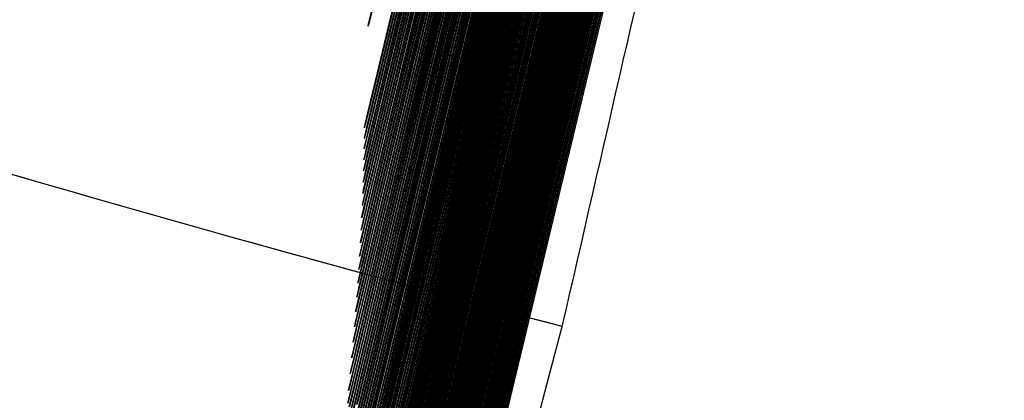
# Model space of a CAD drawing. Header units: millimetres. Extents: x 415 to 1550, y 0 to 812.
# Tile 11 of 51: x 823.496 to 824.317, y 143.24 to 143.558. Entities that reach past the tile are written whole.
import ezdxf

# ---------------------------------------------------------------- set-up
doc = ezdxf.new("R2010")
doc.units = ezdxf.units.MM

msp = doc.modelspace()

# ---------------------------------------------------------------- linework, layer by layer
at = {"color": 7, "linetype": 'Continuous', "lineweight": 25, "flags": 128}
for points in [[(823.62981, 142.31345), (824.0804, 144.19312), (824.52876, 146.07457), (824.64039, 146.54523), (824.66824, 146.6629), (824.67519, 146.69232), (824.67691, 146.69967), (824.67734, 146.70151), (824.67745, 146.70197), (824.67747, 146.70209), (824.67748, 146.70211), (824.67748, 146.70212), (824.67748, 146.70211), (824.67747, 146.70209), (824.67744, 146.70197), (824.67733, 146.70151), (824.67688, 146.69967), (824.67512, 146.69231), (824.66811, 146.66289), (824.64013, 146.5452), (824.52825, 146.07453), (824.07943, 144.19318), (823.64018, 142.36271)], [(823.63169, 142.31305), (824.08235, 144.19301), (824.53079, 146.07474), (824.64245, 146.54546), (824.67031, 146.66316), (824.67725, 146.69258), (824.67898, 146.69994), (824.67941, 146.70177), (824.67951, 146.70224), (824.67954, 146.70235), (824.67955, 146.70238), (824.67955, 146.70239), (824.67954, 146.70238), (824.67954, 146.70235), (824.67951, 146.70223), (824.67939, 146.70177), (824.67895, 146.69993), (824.67719, 146.69257), (824.67018, 146.66314), (824.64219, 146.54544), (824.53028, 146.0747), (824.08138, 144.19307), (823.63028, 142.31335)], [(823.63357, 142.31263), (824.08429, 144.1929), (824.53282, 146.07493), (824.64451, 146.54572), (824.67237, 146.66343), (824.67932, 146.69286), (824.68105, 146.70021), (824.68148, 146.70205), (824.68158, 146.70251), (824.68161, 146.70262), (824.68162, 146.70265), (824.68162, 146.70266), (824.68161, 146.70265), (824.68161, 146.70262), (824.68158, 146.70251), (824.68146, 146.70205), (824.68102, 146.70021), (824.67926, 146.69285), (824.67225, 146.66341), (824.64425, 146.54569), (824.53231, 146.07489), (824.08332, 144.19297), (823.63216, 142.31295)], [(823.63545, 142.31221), (824.08623, 144.1928), (824.53486, 146.07512), (824.64657, 146.54598), (824.67444, 146.66371), (824.68139, 146.69314), (824.68312, 146.7005), (824.68355, 146.70233), (824.68366, 146.7028), (824.68368, 146.70291), (824.68369, 146.70294), (824.68369, 146.70295), (824.68369, 146.70294), (824.68368, 146.70291), (824.68365, 146.70279), (824.68354, 146.70233), (824.68309, 146.70049), (824.68133, 146.69313), (824.67432, 146.66369), (824.64632, 146.54595), (824.53435, 146.07507), (824.08526, 144.19286), (823.63404, 142.31253)], [(823.63732, 142.31179), (824.08818, 144.19269), (824.5369, 146.07531), (824.64864, 146.54625), (824.67652, 146.66399), (824.68347, 146.69343), (824.6852, 146.70079), (824.68563, 146.70263), (824.68573, 146.70309), (824.68576, 146.7032), (824.68576, 146.70323), (824.68576, 146.70324), (824.68576, 146.70323), (824.68575, 146.7032), (824.68572, 146.70309), (824.68561, 146.70262), (824.68517, 146.70078), (824.6834, 146.69342), (824.67639, 146.66398), (824.64838, 146.54622), (824.53639, 146.07527), (824.08721, 144.19275), (823.63592, 142.31211)], [(823.6392, 142.31136), (824.09012, 144.19258), (824.53893, 146.07551), (824.65071, 146.54652), (824.67859, 146.66429), (824.68554, 146.69373), (824.68728, 146.70109), (824.6877, 146.70293), (824.68781, 146.70338), (824.68783, 146.7035), (824.68784, 146.70353), (824.68784, 146.70354), (824.68784, 146.70353), (824.68783, 146.7035), (824.6878, 146.70338), (824.68769, 146.70293), (824.68724, 146.70108), (824.68548, 146.69372), (824.67846, 146.66427), (824.65045, 146.54649), (824.53843, 146.07547), (824.08915, 144.19265), (823.63779, 142.31169)], [(823.64107, 142.31093), (824.09206, 144.19248), (824.54097, 146.07572), (824.65277, 146.5468), (824.68067, 146.66458), (824.68762, 146.69403), (824.68935, 146.70139), (824.68978, 146.70323), (824.68989, 146.70369), (824.68991, 146.7038), (824.68992, 146.70383), (824.68992, 146.70384), (824.68992, 146.70383), (824.68991, 146.7038), (824.68988, 146.70369), (824.68976, 146.70322), (824.68932, 146.70138), (824.68756, 146.69402), (824.68054, 146.66457), (824.65252, 146.54677), (824.54047, 146.07567), (824.09109, 144.19254), (823.63967, 142.31126)], [(823.64295, 142.31051), (824.09401, 144.19237), (824.54301, 146.07592), (824.65484, 146.54707), (824.68274, 146.66488), (824.6897, 146.69432), (824.69143, 146.70168), (824.69186, 146.70353), (824.69196, 146.70398), (824.69199, 146.7041), (824.69199, 146.70413), (824.692, 146.70414), (824.69199, 146.70413), (824.69198, 146.7041), (824.69196, 146.70398), (824.69184, 146.70352), (824.6914, 146.70168), (824.68963, 146.69432), (824.68261, 146.66486), (824.65458, 146.54704), (824.54251, 146.07587), (824.09304, 144.19244), (823.64154, 142.31083)], [(823.64482, 142.31009), (824.09595, 144.19227), (824.54505, 146.07612), (824.65691, 146.54735), (824.68481, 146.66517), (824.69177, 146.69462), (824.69351, 146.70198), (824.69393, 146.70382), (824.69404, 146.70428), (824.69406, 146.7044), (824.69407, 146.70442), (824.69407, 146.70443), (824.69407, 146.70442), (824.69406, 146.7044), (824.69403, 146.70428), (824.69392, 146.70382), (824.69347, 146.70198), (824.69171, 146.69461), (824.68469, 146.66515), (824.65665, 146.54731), (824.54454, 146.07607), (824.09498, 144.19233), (823.64342, 142.31041)], [(823.6467, 142.30966), (824.0979, 144.19217), (824.54709, 146.07632), (824.65898, 146.54762), (824.68689, 146.66546), (824.69385, 146.69492), (824.69558, 146.70228), (824.69601, 146.70412), (824.69612, 146.70458), (824.69614, 146.70469), (824.69615, 146.70472), (824.69615, 146.70473), (824.69615, 146.70472), (824.69614, 146.70469), (824.69611, 146.70458), (824.696, 146.70412), (824.69555, 146.70227), (824.69379, 146.6949), (824.68676, 146.66544), (824.65872, 146.54759), (824.54658, 146.07627), (824.09693, 144.19223), (823.64529, 142.30999)], [(823.64858, 142.30924), (824.09984, 144.19207), (824.54913, 146.07652), (824.66104, 146.5479), (824.68897, 146.66575), (824.69593, 146.69522), (824.69766, 146.70258), (824.69809, 146.70442), (824.69819, 146.70488), (824.69822, 146.705), (824.69823, 146.70503), (824.69823, 146.70503), (824.69822, 146.70503), (824.69822, 146.705), (824.69819, 146.70488), (824.69807, 146.70442), (824.69763, 146.70258), (824.69586, 146.69521), (824.68884, 146.66574), (824.66079, 146.54787), (824.54862, 146.07648), (824.09887, 144.19213), (823.64717, 142.30957)], [(823.65045, 142.30882), (824.10179, 144.19197), (824.55118, 146.07673), (824.66311, 146.54818), (824.69104, 146.66606), (824.69801, 146.69553), (824.69974, 146.70289), (824.70017, 146.70474), (824.70028, 146.70519), (824.7003, 146.70531), (824.70031, 146.70534), (824.70031, 146.70535), (824.7003, 146.70534), (824.7003, 146.70531), (824.70027, 146.70519), (824.70015, 146.70473), (824.69971, 146.70289), (824.69794, 146.69552), (824.69091, 146.66604), (824.66286, 146.54815), (824.55067, 146.07669), (824.10082, 144.19203), (823.64905, 142.30914)], [(823.65233, 142.30839), (824.10373, 144.19187), (824.55322, 146.07695), (824.66519, 146.54847), (824.69312, 146.66637), (824.70009, 146.69584), (824.70182, 146.70321), (824.70225, 146.70505), (824.70236, 146.70551), (824.70238, 146.70562), (824.70239, 146.70565), (824.70239, 146.70566), (824.70239, 146.70565), (824.70238, 146.70562), (824.70235, 146.70551), (824.70223, 146.70505), (824.70179, 146.7032), (824.70002, 146.69583), (824.69299, 146.66635), (824.66493, 146.54845), (824.55271, 146.07691), (824.10276, 144.19193), (823.65092, 142.30872)], [(823.65421, 142.30797), (824.10568, 144.19177), (824.55526, 146.07715), (824.66725, 146.54875), (824.6952, 146.66666), (824.70217, 146.69614), (824.7039, 146.70351), (824.70433, 146.70535), (824.70443, 146.70581), (824.70446, 146.70592), (824.70447, 146.70595), (824.70447, 146.70596), (824.70446, 146.70595), (824.70446, 146.70592), (824.70443, 146.70581), (824.70431, 146.70535), (824.70387, 146.7035), (824.7021, 146.69613), (824.69507, 146.66664), (824.667, 146.54872), (824.55475, 146.07711), (824.10471, 144.19183), (823.6528, 142.30829)], [(823.65609, 142.30756), (824.10762, 144.19168), (824.5573, 146.07735), (824.66932, 146.54902), (824.69727, 146.66695), (824.70424, 146.69643), (824.70598, 146.7038), (824.70641, 146.70564), (824.70651, 146.7061), (824.70654, 146.70622), (824.70654, 146.70624), (824.70654, 146.70626), (824.70654, 146.70624), (824.70653, 146.70622), (824.7065, 146.7061), (824.70639, 146.70564), (824.70594, 146.7038), (824.70418, 146.69642), (824.69714, 146.66694), (824.66906, 146.54899), (824.55679, 146.07731), (824.10665, 144.19174), (823.65468, 142.30787)], [(823.65797, 142.30714), (824.10957, 144.19158), (824.55934, 146.07756), (824.67139, 146.5493), (824.69935, 146.66725), (824.70632, 146.69674), (824.70806, 146.70411), (824.70849, 146.70595), (824.70859, 146.70641), (824.70862, 146.70652), (824.70862, 146.70655), (824.70862, 146.70656), (824.70862, 146.70655), (824.70861, 146.70652), (824.70858, 146.70641), (824.70847, 146.70595), (824.70802, 146.7041), (824.70626, 146.69673), (824.69922, 146.66723), (824.67113, 146.54927), (824.55883, 146.07752), (824.1086, 144.19164), (823.65656, 142.30746)], [(823.65985, 142.30671), (824.11151, 144.19149), (824.56138, 146.07778), (824.67346, 146.5496), (824.70143, 146.66757), (824.7084, 146.69706), (824.71014, 146.70443), (824.71057, 146.70627), (824.71067, 146.70673), (824.7107, 146.70684), (824.71071, 146.70687), (824.71071, 146.70689), (824.7107, 146.70687), (824.7107, 146.70684), (824.71067, 146.70673), (824.71055, 146.70627), (824.71011, 146.70442), (824.70834, 146.69705), (824.7013, 146.66755), (824.67321, 146.54957), (824.56088, 146.07774), (824.11054, 144.19155), (823.65844, 142.30705)], [(823.66173, 142.30629), (824.11346, 144.19139), (824.56343, 146.07801), (824.67554, 146.5499), (824.70351, 146.66789), (824.71049, 146.69738), (824.71222, 146.70475), (824.71265, 146.7066), (824.71276, 146.70706), (824.71278, 146.70717), (824.71279, 146.7072), (824.71279, 146.70721), (824.71279, 146.7072), (824.71278, 146.70717), (824.71275, 146.70706), (824.71264, 146.70659), (824.71219, 146.70475), (824.71042, 146.69737), (824.70338, 146.66787), (824.67528, 146.54987), (824.56292, 146.07796), (824.11249, 144.19145), (823.66032, 142.30662)], [(823.6636, 142.30586), (824.11541, 144.1913), (824.56548, 146.07823), (824.67761, 146.55021), (824.7056, 146.66821), (824.71257, 146.69771), (824.71431, 146.70508), (824.71474, 146.70693), (824.71484, 146.70739), (824.71487, 146.7075), (824.71488, 146.70753), (824.71488, 146.70754), (824.71487, 146.70753), (824.71487, 146.7075), (824.71484, 146.70738), (824.71472, 146.70692), (824.71428, 146.70508), (824.71251, 146.6977), (824.70547, 146.66819), (824.67736, 146.55017), (824.56497, 146.07819), (824.11444, 144.19136), (823.6622, 142.30619)], [(823.66548, 142.30543), (824.11735, 144.19121), (824.56752, 146.07846), (824.67969, 146.55051), (824.70768, 146.66853), (824.71466, 146.69804), (824.71639, 146.70541), (824.71682, 146.70725), (824.71693, 146.70772), (824.71696, 146.70783), (824.71696, 146.70786), (824.71696, 146.70787), (824.71696, 146.70786), (824.71695, 146.70783), (824.71692, 146.70772), (824.71681, 146.70725), (824.71636, 146.70541), (824.71459, 146.69803), (824.70755, 146.66851), (824.67943, 146.55048), (824.56701, 146.07841), (824.11638, 144.19127), (823.66408, 142.30576)], [(823.66736, 142.305), (824.1193, 144.19112), (824.56957, 146.07869), (824.68177, 146.55081), (824.70976, 146.66886), (824.71674, 146.69837), (824.71848, 146.70574), (824.71891, 146.70759), (824.71902, 146.70805), (824.71904, 146.70816), (824.71905, 146.70819), (824.71905, 146.7082), (824.71904, 146.70819), (824.71904, 146.70816), (824.71901, 146.70804), (824.71889, 146.70758), (824.71845, 146.70574), (824.71668, 146.69836), (824.70963, 146.66884), (824.68151, 146.55078), (824.56906, 146.07864), (824.11833, 144.19117), (823.66596, 142.30533)], [(823.66924, 142.30458), (824.12125, 144.19103), (824.57161, 146.07892), (824.68384, 146.55112), (824.71184, 146.66918), (824.71883, 146.69869), (824.72057, 146.70607), (824.721, 146.70792), (824.7211, 146.70838), (824.72113, 146.70849), (824.72113, 146.70852), (824.72113, 146.70853), (824.72113, 146.70852), (824.72112, 146.70849), (824.72109, 146.70838), (824.72098, 146.70791), (824.72053, 146.70607), (824.71876, 146.69869), (824.71171, 146.66916), (824.68358, 146.55109), (824.5711, 146.07887), (824.12028, 144.19109), (823.66784, 142.3049)], [(823.67113, 142.30415), (824.12319, 144.19094), (824.57366, 146.07914), (824.68592, 146.55143), (824.71393, 146.66951), (824.72091, 146.69903), (824.72265, 146.7064), (824.72308, 146.70825), (824.72319, 146.70871), (824.72321, 146.70882), (824.72322, 146.70885), (824.72322, 146.70886), (824.72322, 146.70885), (824.72321, 146.70882), (824.72318, 146.70871), (824.72306, 146.70825), (824.72262, 146.7064), (824.72085, 146.69901), (824.7138, 146.66949), (824.68566, 146.55139), (824.57315, 146.0791), (824.12222, 144.191), (823.66972, 142.30448)], [(823.67301, 142.30373), (824.12514, 144.19085), (824.57571, 146.07938), (824.68799, 146.55173), (824.71601, 146.66983), (824.723, 146.69935), (824.72474, 146.70673), (824.72517, 146.70858), (824.72527, 146.70904), (824.7253, 146.70915), (824.7253, 146.70918), (824.72531, 146.70919), (824.7253, 146.70918), (824.72529, 146.70915), (824.72526, 146.70904), (824.72515, 146.70858), (824.7247, 146.70673), (824.72293, 146.69935), (824.71588, 146.66982), (824.68773, 146.5517), (824.5752, 146.07933), (824.12417, 144.19091), (823.6716, 142.30405)], [(823.67489, 142.3033), (824.12709, 144.19076), (824.57775, 146.07961), (824.69007, 146.55204), (824.71809, 146.67016), (824.72508, 146.69968), (824.72682, 146.70706), (824.72725, 146.70891), (824.72736, 146.70937), (824.72738, 146.70949), (824.72739, 146.70952), (824.72739, 146.70952), (824.72739, 146.70952), (824.72738, 146.70949), (824.72735, 146.70937), (824.72724, 146.70891), (824.72679, 146.70706), (824.72502, 146.69968), (824.71796, 146.67014), (824.68981, 146.55201), (824.57724, 146.07956), (824.12612, 144.19082), (823.67348, 142.30363)], [(824.72888, 146.70739), (824.7271, 146.7), (824.72005, 146.67047), (824.69189, 146.55231), (824.57929, 146.07979), (824.12806, 144.19073), (823.67537, 142.30321)], [(823.67678, 142.30288), (824.12904, 144.19068), (824.5798, 146.07984), (824.69214, 146.55235), (824.72018, 146.67048), (824.72717, 146.70002), (824.72891, 146.7074)], [(824.72919, 146.70034), (824.72213, 146.67079), (824.69396, 146.55262), (824.58134, 146.08002), (824.13001, 144.19065), (823.67725, 142.30279)], [(823.67866, 142.30246), (824.13098, 144.19059), (824.58185, 146.08007), (824.69422, 146.55266), (824.72226, 146.67081), (824.72925, 146.70035)], [(823.63971, 142.36281), (824.07846, 144.19323), (824.51506, 146.02536), (824.62378, 146.48367), (824.6509, 146.59826), (824.65766, 146.62691), (824.65935, 146.63407), (824.65976, 146.63586), (824.65987, 146.63631), (824.65989, 146.63642), (824.6599, 146.63646), (824.65989, 146.63644), (824.65989, 146.63642), (824.65986, 146.63631), (824.65975, 146.63586), (824.65931, 146.63406), (824.6576, 146.6269), (824.65077, 146.59824), (824.62352, 146.48364), (824.51456, 146.02532), (824.07749, 144.19329), (823.65397, 142.42826)], [(823.6535, 142.42835), (824.07652, 144.19334), (824.49751, 145.95993), (824.60235, 146.40183), (824.62851, 146.51232), (824.63503, 146.53994), (824.63665, 146.54685), (824.63705, 146.54857), (824.63715, 146.549), (824.63717, 146.54911), (824.63718, 146.54915), (824.63718, 146.54914), (824.63717, 146.54911), (824.63714, 146.549), (824.63703, 146.54857), (824.63662, 146.54684), (824.63496, 146.53993), (824.62838, 146.51231), (824.6021, 146.4018), (824.49701, 145.95989), (824.07555, 144.19341), (823.66668, 142.4893)], [(823.66621, 142.48939), (824.07458, 144.19345), (824.48104, 145.89901), (824.58226, 146.32564), (824.60752, 146.43231), (824.61381, 146.45897), (824.61538, 146.46564), (824.61576, 146.4673), (824.61586, 146.46772), (824.61588, 146.46783), (824.61589, 146.46786), (824.61588, 146.46783), (824.61585, 146.46772), (824.61575, 146.4673), (824.61534, 146.46564), (824.61375, 146.45897), (824.60739, 146.43229), (824.58201, 146.32561), (824.48053, 145.89897), (824.07361, 144.19352), (823.67841, 142.5463)], [(823.67794, 142.54639), (824.07263, 144.19357), (824.46553, 145.84215), (824.56338, 146.25452), (824.58779, 146.35763), (824.59387, 146.3834), (824.59539, 146.38985), (824.59576, 146.39146), (824.59585, 146.39186), (824.59588, 146.39196), (824.59588, 146.39199), (824.59587, 146.39196), (824.59585, 146.39186), (824.59575, 146.39145), (824.59536, 146.38984), (824.59381, 146.3834), (824.58766, 146.35762), (824.56312, 146.2545), (824.46502, 145.84212), (824.07167, 144.19363), (823.68926, 142.59963)], [(823.68879, 142.59972), (824.07069, 144.19368), (824.45089, 145.78896), (824.54558, 146.188), (824.5692, 146.28777), (824.57509, 146.31271), (824.57656, 146.31894), (824.57692, 146.3205), (824.57701, 146.32089), (824.57703, 146.32099), (824.57704, 146.32102), (824.57703, 146.32099), (824.577, 146.32089), (824.5769, 146.3205), (824.57653, 146.31894), (824.57503, 146.3127), (824.56908, 146.28775), (824.54533, 146.18797), (824.45038, 145.78894), (824.06972, 144.19375), (823.69932, 142.64965)], [(823.69884, 142.64974), (824.06875, 144.19379), (824.43704, 145.7391), (824.52877, 146.12563), (824.55166, 146.22227), (824.55736, 146.24643), (824.55878, 146.25247), (824.55913, 146.25398), (824.55921, 146.25436), (824.55924, 146.25445), (824.55924, 146.25448), (824.55923, 146.25445), (824.55921, 146.25436), (824.55911, 146.25398), (824.55875, 146.25247), (824.5573, 146.24642), (824.55153, 146.22226), (824.52852, 146.12561), (824.43654, 145.73907), (824.06778, 144.19386), (823.70864, 142.69666)], [(823.70817, 142.69675), (824.06681, 144.19391), (824.42391, 145.69226), (824.51286, 146.06704), (824.53505, 146.16074), (824.54058, 146.18416), (824.54195, 146.19002), (824.54229, 146.19148), (824.54238, 146.19185), (824.5424, 146.19194), (824.5424, 146.19197), (824.54239, 146.19194), (824.54237, 146.19185), (824.54228, 146.19148), (824.54192, 146.19002), (824.54052, 146.18416), (824.53492, 146.16073), (824.51261, 146.06702), (824.42341, 145.69224), (824.06584, 144.19398), (823.71731, 142.74092)], [(823.71684, 142.741), (824.06487, 144.19403), (824.41143, 145.64817), (824.49776, 146.01189), (824.5193, 146.10283), (824.52467, 146.12556), (824.526, 146.13124), (824.52633, 146.13266), (824.52641, 146.13302), (824.52643, 146.13311), (824.52643, 146.13313), (824.52643, 146.13311), (824.5264, 146.13302), (824.52631, 146.13266), (824.52597, 146.13124), (824.5246, 146.12555), (824.51917, 146.10281), (824.49751, 146.01187), (824.41093, 145.64815), (824.0639, 144.1941), (823.72537, 142.78267)], [(823.7249, 142.78275), (824.06293, 144.19414), (824.39956, 145.60661), (824.48342, 145.95989), (824.50434, 146.04822), (824.50955, 146.0703), (824.51084, 146.07582), (824.51116, 146.0772), (824.51124, 146.07755), (824.51126, 146.07763), (824.51126, 146.07766), (824.51126, 146.07763), (824.51123, 146.07754), (824.51115, 146.0772), (824.51081, 146.07582), (824.50948, 146.0703), (824.50421, 146.04821), (824.48317, 145.95987), (824.39906, 145.60658), (824.06196, 144.19421), (823.73288, 142.82212)], [(823.73241, 142.8222), (824.06099, 144.19426), (824.38823, 145.56735), (824.46976, 145.91078), (824.49009, 145.99664), (824.49516, 146.01811), (824.49642, 146.02347), (824.49673, 146.02481), (824.4968, 146.02515), (824.49682, 146.02524), (824.49683, 146.02526), (824.49682, 146.02524), (824.49679, 146.02515), (824.49671, 146.02481), (824.49638, 146.02347), (824.49509, 146.0181), (824.48996, 145.99663), (824.4695, 145.91076), (824.38773, 145.56733), (824.06002, 144.19433), (823.73988, 142.85945)], [(823.7394, 142.85953), (824.05905, 144.19438), (824.37741, 145.53021), (824.45672, 145.86432), (824.47651, 145.94785), (824.48144, 145.96873), (824.48266, 145.97395), (824.48296, 145.97526), (824.48304, 145.97558), (824.48305, 145.97567), (824.48306, 145.97569), (824.48305, 145.97567), (824.48303, 145.97558), (824.48295, 145.97526), (824.48263, 145.97395), (824.48137, 145.96873), (824.47638, 145.94784), (824.45647, 145.8643), (824.37691, 145.53019), (824.05808, 144.19445), (823.74641, 142.89483)], [(823.74593, 142.89491), (824.05711, 144.1945), (824.36705, 145.49502), (824.44427, 145.8203), (824.46353, 145.90163), (824.46833, 145.92196), (824.46952, 145.92704), (824.46982, 145.92831), (824.46989, 145.92863), (824.46991, 145.92871), (824.46991, 145.92873), (824.4699, 145.92871), (824.46988, 145.92863), (824.4698, 145.92831), (824.46949, 145.92704), (824.46827, 145.92195), (824.46341, 145.90162), (824.44402, 145.82028), (824.36655, 145.49501), (824.05614, 144.19458), (823.75251, 142.92841)], [(823.75203, 142.92849), (824.05517, 144.19462), (824.35713, 145.46164), (824.43236, 145.77854), (824.45112, 145.85777), (824.4558, 145.87758), (824.45696, 145.88253), (824.45724, 145.88376), (824.45731, 145.88407), (824.45733, 145.88415), (824.45733, 145.88418), (824.45733, 145.88415), (824.45731, 145.88407), (824.45723, 145.88376), (824.45693, 145.88253), (824.45573, 145.87757), (824.451, 145.85776), (824.43211, 145.77852), (824.35663, 145.46163), (824.0542, 144.19469), (823.7582, 142.96033)], [(823.75773, 142.9604), (824.05323, 144.19475), (824.3476, 145.42994), (824.42094, 145.73887), (824.43923, 145.81611), (824.44379, 145.83542), (824.44492, 145.84024), (824.4452, 145.84145), (824.44527, 145.84175), (824.44528, 145.84182), (824.44529, 145.84185), (824.44528, 145.84182), (824.44526, 145.84175), (824.44518, 145.84145), (824.44489, 145.84024), (824.44373, 145.83541), (824.43911, 145.8161), (824.42069, 145.73885), (824.3471, 145.42992), (824.05226, 144.19482), (823.76353, 142.9907)], [(823.76305, 142.99077), (824.05129, 144.19487), (824.33844, 145.39978), (824.40998, 145.70113), (824.42783, 145.77648), (824.43227, 145.79531), (824.43337, 145.80002), (824.43365, 145.8012), (824.43371, 145.80149), (824.43373, 145.80157), (824.43373, 145.80159), (824.43372, 145.80157), (824.4337, 145.80149), (824.43363, 145.8012), (824.43334, 145.80002), (824.43221, 145.79531), (824.4277, 145.77647), (824.40973, 145.70112), (824.33794, 145.39977), (824.05032, 144.19494), (823.76851, 143.01963)], [(823.76803, 143.01971), (824.04935, 144.195), (824.32962, 145.37106), (824.39945, 145.6652), (824.41687, 145.73874), (824.42121, 145.75712), (824.42228, 145.76172), (824.42255, 145.76287), (824.42261, 145.76315), (824.42263, 145.76322), (824.42263, 145.76325), (824.42262, 145.76322), (824.4226, 145.76315), (824.42253, 145.76287), (824.42225, 145.76172), (824.42114, 145.75712), (824.41674, 145.73873), (824.3992, 145.66519), (824.32912, 145.37105), (824.04838, 144.19507), (823.77316, 143.04723)], [(823.77269, 143.04731), (824.04741, 144.19512), (824.32112, 145.34368), (824.38932, 145.63094), (824.40633, 145.70276), (824.41056, 145.72071), (824.41162, 145.7252), (824.41187, 145.72632), (824.41194, 145.7266), (824.41195, 145.72667), (824.41196, 145.72669), (824.41195, 145.72667), (824.41193, 145.7266), (824.41186, 145.72632), (824.41158, 145.7252), (824.4105, 145.72071), (824.4062, 145.70275), (824.38907, 145.63092), (824.32062, 145.34367), (824.04644, 144.19519), (823.77752, 143.07359)], [(823.77705, 143.07366), (824.04547, 144.19525), (824.31292, 145.31755), (824.37956, 145.59824), (824.39618, 145.66841), (824.40032, 145.68596), (824.40134, 145.69034), (824.4016, 145.69144), (824.40166, 145.69171), (824.40167, 145.69178), (824.40168, 145.6918), (824.40167, 145.69178), (824.40165, 145.69171), (824.40158, 145.69144), (824.40131, 145.69034), (824.40026, 145.68595), (824.39605, 145.66841), (824.37931, 145.59823), (824.31242, 145.31754), (824.0445, 144.19532), (823.7816, 143.09878)], [(823.78113, 143.09885), (824.04353, 144.19538), (824.305, 145.29259), (824.37015, 145.567), (824.38639, 145.6356), (824.39044, 145.65275), (824.39144, 145.65704), (824.39169, 145.65811), (824.39175, 145.65838), (824.39176, 145.65845), (824.39177, 145.65847), (824.39176, 145.65845), (824.39174, 145.65838), (824.39167, 145.65811), (824.39141, 145.65704), (824.39038, 145.65275), (824.38627, 145.6356), (824.3699, 145.56699), (824.3045, 145.29258), (824.04256, 144.19545), (823.78542, 143.12289)], [(823.78494, 143.12296), (824.04159, 144.1955), (824.29733, 145.26871), (824.36106, 145.53711), (824.37695, 145.60422), (824.38091, 145.621), (824.38189, 145.62519), (824.38213, 145.62624), (824.38219, 145.6265), (824.3822, 145.62657), (824.3822, 145.62659), (824.3822, 145.62657), (824.38218, 145.6265), (824.38211, 145.62624), (824.38186, 145.62519), (824.38084, 145.621), (824.37682, 145.60422), (824.36081, 145.53711), (824.29684, 145.2687), (824.04062, 144.19558), (823.78899, 143.14597)], [(823.78852, 143.14604), (824.03965, 144.19563), (824.28991, 145.24586), (824.35227, 145.50852), (824.36782, 145.57418), (824.37169, 145.5906), (824.37265, 145.5947), (824.37289, 145.59573), (824.37295, 145.59599), (824.37296, 145.59605), (824.37296, 145.59607), (824.37296, 145.59605), (824.37294, 145.59599), (824.37287, 145.59573), (824.37262, 145.5947), (824.37163, 145.5906), (824.3677, 145.57418), (824.35202, 145.50851), (824.28942, 145.24585), (824.03868, 144.19571), (823.79234, 143.16811)], [(823.79186, 143.16818), (824.03771, 144.19576), (824.28272, 145.22396), (824.34377, 145.48111), (824.359, 145.5454), (824.36278, 145.56147), (824.36372, 145.56549), (824.36395, 145.5665), (824.36401, 145.56675), (824.36402, 145.56681), (824.36403, 145.56683), (824.36402, 145.56681), (824.364, 145.56675), (824.36394, 145.56649), (824.36369, 145.56549), (824.36272, 145.56147), (824.35887, 145.5454), (824.34352, 145.4811), (824.28223, 145.22396), (824.03675, 144.19584), (823.79547, 143.18935)], [(823.79499, 143.18941), (824.03577, 144.19589), (824.27574, 145.20297), (824.33554, 145.45483), (824.35045, 145.5178), (824.35416, 145.53354), (824.35508, 145.53748), (824.35531, 145.53846), (824.35536, 145.53871), (824.35537, 145.53876), (824.35538, 145.53879), (824.35537, 145.53876), (824.35535, 145.53871), (824.35529, 145.53846), (824.35505, 145.53747), (824.3541, 145.53354), (824.35032, 145.51779), (824.33529, 145.45482), (824.27525, 145.20296), (824.03481, 144.19597), (823.79839, 143.20974)], [(823.79792, 143.20981), (824.03384, 144.19603), (824.26897, 145.18281), (824.32756, 145.4296), (824.34217, 145.4913), (824.3458, 145.50673), (824.3467, 145.51058), (824.34692, 145.51155), (824.34698, 145.51179), (824.34699, 145.51185), (824.34699, 145.51187), (824.34699, 145.51185), (824.34697, 145.51179), (824.34691, 145.51155), (824.34667, 145.51058), (824.34574, 145.50673), (824.34204, 145.4913), (824.32731, 145.4296), (824.26847, 145.18281), (824.03287, 144.1961), (823.80113, 143.22935)], [(823.80065, 143.22941), (824.0319, 144.19616), (824.26238, 145.16346), (824.31981, 145.40537), (824.33413, 145.46585), (824.33769, 145.48097), (824.33858, 145.48475), (824.33879, 145.4857), (824.33885, 145.48593), (824.33886, 145.48599), (824.33886, 145.48601), (824.33886, 145.48599), (824.33884, 145.48593), (824.33878, 145.4857), (824.33855, 145.48475), (824.33763, 145.48097), (824.33401, 145.46585), (824.31956, 145.40537), (824.26189, 145.16346), (824.03093, 144.19624), (823.80369, 143.2482), (823.74671, 143.0113)], [(823.74647, 143.01133), (823.80321, 143.24827), (824.02996, 144.1963), (824.25597, 145.14485), (824.31229, 145.38208), (824.32633, 145.44139), (824.32982, 145.45621), (824.33069, 145.45992), (824.3309, 145.46085), (824.33095, 145.46108), (824.33097, 145.46114), (824.33097, 145.46116), (824.33096, 145.46114), (824.33095, 145.46108), (824.33089, 145.46085), (824.33066, 145.45992), (824.32976, 145.45621), (824.32621, 145.44138), (824.31204, 145.38207), (824.25548, 145.14485), (824.029, 144.19637), (823.80607, 143.26636), (823.75018, 143.03395)], [(823.74994, 143.03399), (823.8056, 143.26642), (824.02803, 144.19643), (824.24973, 145.12695), (824.30498, 145.35966), (824.31875, 145.41785), (824.32218, 145.43239), (824.32303, 145.43603), (824.32324, 145.43694), (824.32329, 145.43716), (824.3233, 145.43722), (824.3233, 145.43724), (824.32329, 145.43722), (824.32328, 145.43716), (824.32322, 145.43694), (824.323, 145.43603), (824.32212, 145.43239), (824.31863, 145.41785), (824.30473, 145.35966), (824.24924, 145.12696), (824.02706, 144.19651), (823.8083, 143.28384), (823.75345, 143.05577)], [(823.75321, 143.05581), (823.80782, 143.28391), (824.02609, 144.19657), (824.24365, 145.10972), (824.29786, 145.33809), (824.31138, 145.39518), (824.31474, 145.40946), (824.31558, 145.41303), (824.31578, 145.41392), (824.31583, 145.41414), (824.31584, 145.4142), (824.31584, 145.41422), (824.31584, 145.4142), (824.31582, 145.41414), (824.31576, 145.41392), (824.31554, 145.41303), (824.31468, 145.40946), (824.31126, 145.39518), (824.29762, 145.33809), (824.24316, 145.10972), (824.02512, 144.19664), (823.81038, 143.3007), (823.75653, 143.07681)], [(823.75629, 143.07685), (823.8099, 143.30077), (824.02415, 144.1967), (824.23772, 145.09312), (824.29094, 145.3173), (824.30421, 145.37335), (824.30751, 145.38736), (824.30832, 145.39087), (824.30852, 145.39174), (824.30857, 145.39196), (824.30858, 145.39201), (824.30859, 145.39203), (824.30858, 145.39201), (824.30856, 145.39196), (824.30851, 145.39174), (824.30829, 145.39087), (824.30744, 145.38736), (824.30408, 145.37335), (824.29069, 145.3173), (824.23723, 145.09312), (824.02319, 144.19678), (823.81231, 143.31697), (823.75944, 143.09711)], [(823.7592, 143.09714), (823.81183, 143.31704), (824.02221, 144.19684), (824.23193, 145.07712), (824.28419, 145.29726), (824.29722, 145.3523), (824.30046, 145.36606), (824.30126, 145.3695), (824.30146, 145.37036), (824.30151, 145.37057), (824.30152, 145.37063), (824.30152, 145.37065), (824.30151, 145.37063), (824.3015, 145.37057), (824.30144, 145.37036), (824.30123, 145.3695), (824.3004, 145.36606), (824.29709, 145.3523), (824.28394, 145.29726), (824.23144, 145.07712), (824.02125, 144.19692), (823.81411, 143.33267), (823.76217, 143.1167)], [(823.76193, 143.11673), (823.81363, 143.33274), (824.02028, 144.19698), (824.22628, 145.06168), (824.27761, 145.27792), (824.29041, 145.33199), (824.29359, 145.3455), (824.29438, 145.34888), (824.29457, 145.34973), (824.29462, 145.34994), (824.29463, 145.34999), (824.29463, 145.35001), (824.29462, 145.34999), (824.29461, 145.34994), (824.29456, 145.34973), (824.29435, 145.34888), (824.29353, 145.3455), (824.29028, 145.33199), (824.27736, 145.27792), (824.22579, 145.06168), (824.01931, 144.19706), (823.81578, 143.34784), (823.76475, 143.13562)], [(823.76451, 143.13566), (823.8153, 143.3479), (824.01834, 144.19712), (824.22075, 145.04678), (824.27119, 145.25926), (824.28376, 145.31238), (824.28689, 145.32567), (824.28767, 145.32899), (824.28786, 145.32982), (824.2879, 145.33002), (824.28791, 145.33007), (824.28791, 145.33009), (824.28791, 145.33007), (824.28789, 145.33002), (824.28784, 145.32982), (824.28763, 145.32899), (824.28683, 145.32566), (824.28364, 145.31238), (824.27095, 145.25926), (824.22026, 145.04678), (824.01738, 144.1972), (823.81733, 143.3625), (823.76717, 143.15391)], [(823.76693, 143.15395), (823.81685, 143.36257), (824.01641, 144.19726), (824.21535, 145.03238), (824.26492, 145.24123), (824.27728, 145.29345), (824.28035, 145.3065), (824.28111, 145.30977), (824.2813, 145.31058), (824.28135, 145.31078), (824.28136, 145.31084), (824.28136, 145.31086), (824.28135, 145.31084), (824.28134, 145.31078), (824.28128, 145.31058), (824.28108, 145.30977), (824.28029, 145.3065), (824.27716, 145.29345), (824.26468, 145.24123), (824.21486, 145.03239), (824.01544, 144.19734), (823.81876, 143.37668), (823.76944, 143.1716)], [(823.76921, 143.17163), (823.81828, 143.37674), (824.01447, 144.1974), (824.21006, 145.01848), (824.2588, 145.22381), (824.27095, 145.27515), (824.27397, 145.28798), (824.27472, 145.29119), (824.2749, 145.29199), (824.27494, 145.2922), (824.27495, 145.29224), (824.27496, 145.29226), (824.27495, 145.29224), (824.27494, 145.2922), (824.27488, 145.29199), (824.27469, 145.29119), (824.27391, 145.28798), (824.27082, 145.27515), (824.25855, 145.22381), (824.20957, 145.01848), (824.01351, 144.19748), (823.82008, 143.3904), (823.77158, 143.18871)], [(823.77134, 143.18874), (823.81961, 143.39046), (824.01254, 144.19754), (824.20488, 145.00503), (824.25281, 145.20696), (824.26476, 145.25745), (824.26773, 145.27007), (824.26846, 145.27323), (824.26864, 145.27402), (824.26869, 145.27422), (824.2687, 145.27427), (824.2687, 145.27428), (824.26869, 145.27427), (824.26868, 145.27422), (824.26863, 145.27402), (824.26843, 145.27323), (824.26767, 145.27007), (824.26464, 145.25745), (824.25257, 145.20696), (824.20439, 145.00504), (824.01157, 144.19763), (823.8213, 143.40369), (823.77359, 143.20528)], [(823.77335, 143.20531), (823.82082, 143.40375), (824.0106, 144.19769), (824.19981, 144.99202), (824.24696, 145.19067), (824.25871, 145.24033), (824.26163, 145.25275), (824.26235, 145.25585), (824.26253, 145.25663), (824.26257, 145.25682), (824.26258, 145.25687), (824.26258, 145.25689), (824.26258, 145.25687), (824.26256, 145.25682), (824.26251, 145.25663), (824.26232, 145.25585), (824.26157, 145.25275), (824.25858, 145.24033), (824.24671, 145.19067), (824.19932, 144.99203), (824.00963, 144.19777), (823.82242, 143.41655), (823.77547, 143.22133)], [(823.77524, 143.22136), (823.82194, 143.41662), (824.00867, 144.19783), (824.19483, 144.97943), (824.24123, 145.17489), (824.25279, 145.22376), (824.25566, 145.23598), (824.25637, 145.23903), (824.25655, 145.2398), (824.25659, 145.23999), (824.2566, 145.24003), (824.2566, 145.24005), (824.25659, 145.24003), (824.25658, 145.23999), (824.25653, 145.2398), (824.25634, 145.23903), (824.2556, 145.23598), (824.25266, 145.22376), (824.24098, 145.17489), (824.19434, 144.97944), (824.0077, 144.19791), (823.82344, 143.42902), (823.77724, 143.23688)], [(823.777, 143.23692), (823.82296, 143.42909), (824.00673, 144.19798), (824.18996, 144.96724), (824.23561, 145.15961), (824.24699, 145.20771), (824.24982, 145.21973), (824.25052, 145.22274), (824.25069, 145.22349), (824.25073, 145.22368), (824.25074, 145.22373), (824.25074, 145.22374), (824.25074, 145.22373), (824.25072, 145.22368), (824.25067, 145.22349), (824.25049, 145.22274), (824.24976, 145.21973), (824.24687, 145.20771), (824.23537, 145.15962), (824.18947, 144.96725), (824.00576, 144.19806), (823.82437, 143.44112), (823.77889, 143.25196), (823.76748, 143.20468)], [(823.95747, 144.20201), (823.84589, 143.76819), (823.81239, 143.64469), (823.79258, 143.57839), (823.78712, 143.55586), (823.78656, 143.55357), (823.78639, 143.55292), (823.78634, 143.55273), (823.78631, 143.55261), (823.7863, 143.55258), (823.7863, 143.5526), (823.78631, 143.55263), (823.78639, 143.55299), (823.78678, 143.5547), (823.78853, 143.56213), (823.79156, 143.57491), (823.80146, 143.61647), (823.89211, 143.99643), (824.0286, 144.56946)], [(823.76908, 143.22005), (823.78019, 143.26662), (823.82474, 143.45292), (824.00286, 144.19827)], [(824.00383, 144.19821), (823.82522, 143.45286), (823.78043, 143.26659), (823.7692, 143.22003)], [(823.76951, 143.23812), (823.77219, 143.24942), (823.78297, 143.29461), (823.82619, 143.47537), (823.99899, 144.19857)], [(823.99996, 144.1985), (823.82667, 143.47531), (823.78321, 143.29458), (823.77231, 143.2494), (823.76957, 143.23811)], [(823.99803, 144.19865), (823.82727, 143.48605), (823.78445, 143.30797), (823.77371, 143.26346), (823.77101, 143.25233), (823.77033, 143.24955), (823.77016, 143.24886), (823.77011, 143.24868), (823.7701, 143.24864), (823.77009, 143.24863), (823.7701, 143.24864), (823.7701, 143.24869), (823.77014, 143.24886), (823.7703, 143.24956), (823.77095, 143.25234), (823.77359, 143.26348), (823.78421, 143.30801), (823.82679, 143.48611), (823.99706, 144.19872)], [(823.77069, 143.23495), (823.78163, 143.28082), (823.8255, 143.46431), (824.00093, 144.19842)], [(824.0019, 144.19836), (823.82598, 143.46425), (823.78187, 143.28079), (823.77081, 143.23493)], [(823.99609, 144.1988), (823.82781, 143.4965), (823.78561, 143.32099), (823.77502, 143.27712), (823.77236, 143.26616), (823.77169, 143.26341), (823.77152, 143.26273), (823.77147, 143.26256), (823.77146, 143.26252), (823.77146, 143.2625), (823.77146, 143.26252), (823.77147, 143.26256), (823.7715, 143.26273), (823.77166, 143.26342), (823.7723, 143.26616), (823.7749, 143.27714), (823.78537, 143.32102), (823.82733, 143.49656), (823.99513, 144.19887)], [(823.99416, 144.19896), (823.82827, 143.50666), (823.78668, 143.33364), (823.77624, 143.2904), (823.77362, 143.27959), (823.77295, 143.27689), (823.77279, 143.27621), (823.77274, 143.27605), (823.77273, 143.276), (823.77272, 143.27599), (823.77272, 143.276), (823.77273, 143.27605), (823.77277, 143.27622), (823.77292, 143.2769), (823.77356, 143.2796), (823.77612, 143.29042), (823.78644, 143.33368), (823.8278, 143.50672), (823.99319, 144.19902)], [(823.99223, 144.19911), (823.82867, 143.51654), (823.78766, 143.34595), (823.77737, 143.30332), (823.77479, 143.29266), (823.77413, 143.29), (823.77396, 143.28933), (823.77392, 143.28917), (823.77391, 143.28913), (823.7739, 143.28911), (823.7739, 143.28913), (823.77391, 143.28917), (823.77395, 143.28933), (823.7741, 143.29), (823.77473, 143.29267), (823.77725, 143.30333), (823.78742, 143.34599), (823.8282, 143.5166), (823.99126, 144.19918)], [(823.9903, 144.19926), (823.82901, 143.52615), (823.78856, 143.35793), (823.77842, 143.31589), (823.77587, 143.30538), (823.77522, 143.30275), (823.77506, 143.3021), (823.77501, 143.30193), (823.775, 143.30189), (823.775, 143.30188), (823.775, 143.30189), (823.77501, 143.30193), (823.77504, 143.3021), (823.77519, 143.30276), (823.77581, 143.30539), (823.7783, 143.3159), (823.78833, 143.35796), (823.82853, 143.52621), (823.98933, 144.19933)], [(823.98836, 144.19941), (823.82929, 143.53551), (823.78939, 143.36959), (823.77939, 143.32812), (823.77687, 143.31776), (823.77623, 143.31517), (823.77607, 143.31452), (823.77603, 143.31436), (823.77602, 143.31432), (823.77601, 143.3143), (823.77601, 143.31432), (823.77602, 143.31436), (823.77606, 143.31452), (823.7762, 143.31517), (823.77681, 143.31777), (823.77927, 143.32814), (823.78916, 143.36963), (823.82881, 143.53557), (823.98739, 144.19948)], [(823.98643, 144.19957), (823.8295, 143.54462), (823.79015, 143.38095), (823.78028, 143.34004), (823.77779, 143.32981), (823.77716, 143.32726), (823.777, 143.32662), (823.77696, 143.32646), (823.77695, 143.32642), (823.77695, 143.3264), (823.77695, 143.32642), (823.77695, 143.32646), (823.77699, 143.32662), (823.77713, 143.32726), (823.77773, 143.32982), (823.78016, 143.34005), (823.78991, 143.38098), (823.82902, 143.54468), (823.98546, 144.19964)], [(823.9845, 144.19973), (823.82966, 143.55351), (823.79083, 143.39201), (823.78109, 143.35164), (823.77864, 143.34156), (823.77802, 143.33903), (823.77786, 143.3384), (823.77782, 143.33825), (823.77781, 143.33821), (823.77781, 143.33819), (823.77781, 143.33821), (823.77781, 143.33825), (823.77785, 143.3384), (823.77799, 143.33904), (823.77858, 143.34156), (823.78097, 143.35166), (823.79059, 143.39204), (823.82918, 143.55357), (823.98353, 144.19979)], [(823.98257, 144.19988), (823.82977, 143.56216), (823.79145, 143.40279), (823.78184, 143.36295), (823.77942, 143.353), (823.77881, 143.35051), (823.77865, 143.34989), (823.77861, 143.34973), (823.7786, 143.34969), (823.77859, 143.34968), (823.77859, 143.34969), (823.7786, 143.34973), (823.77863, 143.34989), (823.77878, 143.35051), (823.77936, 143.35301), (823.78172, 143.36297), (823.79121, 143.40282), (823.82929, 143.56222), (823.9816, 144.19995)], [(823.98063, 144.20004), (823.82982, 143.5706), (823.792, 143.4133), (823.78251, 143.37398), (823.78013, 143.36415), (823.77952, 143.36169), (823.77937, 143.36108), (823.77933, 143.36093), (823.77931, 143.36089), (823.77931, 143.36088), (823.77931, 143.36089), (823.77932, 143.36093), (823.77935, 143.36108), (823.77949, 143.3617), (823.78007, 143.36416), (823.78239, 143.37399), (823.79176, 143.41333), (823.82934, 143.57066), (823.97967, 144.20011)], [(823.9787, 144.2002), (823.82983, 143.57883), (823.79249, 143.42354), (823.78312, 143.38473), (823.78077, 143.37503), (823.78017, 143.37261), (823.78002, 143.372), (823.77998, 143.37185), (823.77997, 143.37181), (823.77996, 143.3718), (823.77996, 143.37181), (823.77997, 143.37185), (823.78, 143.372), (823.78014, 143.37261), (823.78071, 143.37504), (823.783, 143.38475), (823.79225, 143.42358), (823.82935, 143.57889), (823.97773, 144.20027)], [(823.97677, 144.20036), (823.82978, 143.58686), (823.79292, 143.43354), (823.78367, 143.39522), (823.78134, 143.38564), (823.78075, 143.38324), (823.7806, 143.38265), (823.78056, 143.3825), (823.78055, 143.38246), (823.78055, 143.38245), (823.78055, 143.38246), (823.78056, 143.3825), (823.78059, 143.38265), (823.78072, 143.38325), (823.78128, 143.38565), (823.78355, 143.39524), (823.79268, 143.43357), (823.8293, 143.58692), (823.9758, 144.20043)], [(823.97484, 144.20052), (823.82969, 143.5947), (823.79329, 143.4433), (823.78416, 143.40545), (823.78186, 143.39599), (823.78128, 143.39363), (823.78113, 143.39304), (823.78109, 143.39289), (823.78108, 143.39286), (823.78107, 143.39284), (823.78107, 143.39286), (823.78108, 143.39289), (823.78111, 143.39304), (823.78125, 143.39363), (823.7818, 143.396), (823.78404, 143.40547), (823.79305, 143.44333), (823.82921, 143.59476), (823.97387, 144.20059)], [(823.97291, 144.20068), (823.82956, 143.60235), (823.7936, 143.45282), (823.78458, 143.41544), (823.78231, 143.4061), (823.78174, 143.40377), (823.78159, 143.40318), (823.78155, 143.40304), (823.78154, 143.403), (823.78154, 143.40299), (823.78154, 143.403), (823.78154, 143.40304), (823.78158, 143.40319), (823.78171, 143.40377), (823.78225, 143.40611), (823.78446, 143.41546), (823.79337, 143.45285), (823.82908, 143.60241), (823.97194, 144.20075)], [(823.97098, 144.20085), (823.82938, 143.60982), (823.79387, 143.46212), (823.78495, 143.4252), (823.78271, 143.41597), (823.78214, 143.41367), (823.782, 143.41309), (823.78196, 143.41294), (823.78195, 143.41291), (823.78194, 143.4129), (823.78194, 143.41291), (823.78195, 143.41295), (823.78198, 143.41309), (823.78211, 143.41367), (823.78265, 143.41598), (823.78483, 143.42521), (823.79363, 143.46215), (823.8289, 143.60988), (823.97001, 144.20092)], [(823.96905, 144.20101), (823.82916, 143.61712), (823.79407, 143.4712), (823.78527, 143.43472), (823.78305, 143.42561), (823.78249, 143.42333), (823.78235, 143.42276), (823.78231, 143.42262), (823.7823, 143.42258), (823.7823, 143.42257), (823.7823, 143.42258), (823.7823, 143.42262), (823.78233, 143.42276), (823.78246, 143.42334), (823.78299, 143.42562), (823.78515, 143.43474), (823.79384, 143.47123), (823.82868, 143.61718), (823.96808, 144.20108)], [(823.96712, 144.20117), (823.8289, 143.62425), (823.79423, 143.48007), (823.78553, 143.44403), (823.78334, 143.43503), (823.78279, 143.43278), (823.78265, 143.43221), (823.78261, 143.43207), (823.7826, 143.43204), (823.78259, 143.43203), (823.78259, 143.43204), (823.7826, 143.43207), (823.78263, 143.43221), (823.78276, 143.43278), (823.78328, 143.43503), (823.78541, 143.44405), (823.794, 143.4801), (823.82842, 143.62431), (823.96615, 144.20124)], [(823.96519, 144.20134), (823.8286, 143.63122), (823.79434, 143.48874), (823.78575, 143.45313), (823.78358, 143.44423), (823.78303, 143.442), (823.78289, 143.44145), (823.78286, 143.44131), (823.78285, 143.44127), (823.78284, 143.44126), (823.78284, 143.44128), (823.78285, 143.44131), (823.78288, 143.44145), (823.783, 143.44201), (823.78352, 143.44424), (823.78563, 143.45315), (823.79411, 143.48877), (823.82812, 143.63128), (823.96422, 144.20141)], [(823.96326, 144.2015), (823.82827, 143.63804), (823.79441, 143.49722), (823.78591, 143.46202), (823.78377, 143.45322), (823.78323, 143.45103), (823.78309, 143.45048), (823.78305, 143.45034), (823.78304, 143.45031), (823.78304, 143.4503), (823.78304, 143.45031), (823.78305, 143.45034), (823.78307, 143.45048), (823.7832, 143.45103), (823.78371, 143.45323), (823.78579, 143.46204), (823.79417, 143.49725), (823.82779, 143.6381), (823.96229, 144.20158)], [(823.96133, 144.20167), (823.82789, 143.6447), (823.79443, 143.50551), (823.78603, 143.47072), (823.78391, 143.46202), (823.78338, 143.45985), (823.78324, 143.45931), (823.7832, 143.45917), (823.78319, 143.45914), (823.78319, 143.45913), (823.78319, 143.45914), (823.78319, 143.45917), (823.78322, 143.45931), (823.78335, 143.45985), (823.78385, 143.46203), (823.78591, 143.47073), (823.79419, 143.50554), (823.82742, 143.64476), (823.96036, 144.20174)], [(823.9594, 144.20184), (823.82749, 143.65122), (823.7944, 143.51362), (823.7861, 143.47922), (823.78401, 143.47063), (823.78348, 143.46848), (823.78334, 143.46794), (823.7833, 143.46781), (823.78329, 143.46778), (823.78329, 143.46776), (823.78329, 143.46778), (823.7833, 143.46781), (823.78333, 143.46794), (823.78345, 143.46848), (823.78395, 143.47063), (823.78598, 143.47924), (823.79416, 143.51365), (823.82701, 143.65128), (823.95843, 144.20191)], [(824.13196, 144.19056), (823.67913, 142.30236)], [(823.76736, 143.2047), (823.77865, 143.252), (823.8239, 143.44118), (824.0048, 144.19813)]]:
    msp.add_lwpolyline(points, dxfattribs=at)
at = {"color": 7, "linetype": 'Continuous', "lineweight": 25}
msp.add_circle((813.74429, 90.18836), 90, dxfattribs=at)
for points, knots in [([(823.94826, 143.30204), (823.37563, 143.4514), (822.76208, 143.64544), (821.88187, 143.99178), (821.59584, 144.11606), (821.05929, 144.37583), (820.80892, 144.51127), (820.36204, 144.78468), (820.16563, 144.92258), (819.8381, 145.19185), (819.707, 145.32316), (819.41522, 145.69588), (819.35858, 145.91452), (819.40568, 146.0903)], [0, 0, 0, 0, 0.25, 0.25, 0.375, 0.375, 0.5, 0.5, 0.625, 0.625, 0.75, 0.75, 1, 1, 1, 1]), ([(823.94826, 143.30204), (823.8051, 143.33938), (823.5136, 143.41964), (823.06731, 143.55603), (822.6185, 143.70771), (822.1737, 143.87395), (821.73941, 144.05405), (821.18487, 144.30866), (820.55727, 144.64666), (819.97192, 145.06001), (819.64103, 145.3891), (819.4807, 145.63006), (819.42117, 145.77034), (819.39625, 145.87575), (819.38849, 145.95125), (819.39124, 146.02305), (819.39979, 146.06833), (819.40568, 146.0903)], [0, 0, 0, 0, 0.0625, 0.125, 0.1875, 0.25, 0.3125, 0.375, 0.5, 0.625, 0.75, 0.8125, 0.875, 0.90625, 0.9375, 0.96875, 1, 1, 1, 1]), ([(817.39257, 118.47585), (818.47253, 122.61697), (819.56316, 126.75538), (821.75104, 135.03012), (822.84881, 139.16635), (823.94826, 143.30204)], [0, 0, 0, 0, 0.5, 0.5, 1, 1, 1, 1])]:
    msp.add_open_spline(points, degree=3, knots=knots, dxfattribs=at)
msp.add_open_spline([(823.94826, 143.30204), (824.01601, 143.59784), (824.08374, 143.89375), (824.15145, 144.18977)], degree=3, dxfattribs=at)
msp.add_open_spline([(823.94826, 143.30204), (824.01601, 143.59784), (824.08374, 143.89375), (824.15145, 144.18977)], degree=3, dxfattribs=at)

doc.saveas('drawing.dxf')
